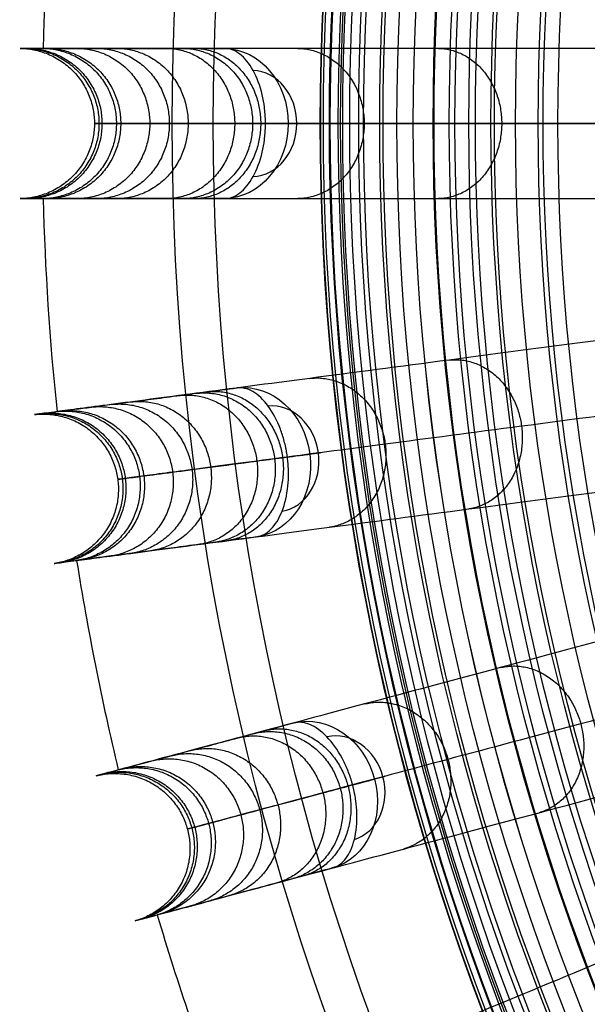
# Model space of a CAD drawing. Header units: millimetres. Extents: x 336 to 771, y -218 to 218.
# Tile 8 of 40: x 336 to 380, y -68 to 8. Entities that reach past the tile are written whole.
import ezdxf

# ---------------------------------------------------------------- set-up
doc = ezdxf.new("R2010")
doc.units = ezdxf.units.MM
doc.layers.add('Ø40', color=5, linetype='Continuous', true_color=0x0000ff)

msp = doc.modelspace()

# ---------------------------------------------------------------- linework, layer by layer
at = {"layer": 'Ø40'}
msp.add_line((367.78, 0, 350.419), (371.061, 0, 350.419), dxfattribs=at)
for centre, radius in [((553.502, 0, 327.826), 205.981), ((553.502, 0, 324.542), 202.782), ((553.502, 0, 216.297), 194.475), ((553.502, 0, 208.726), 194.44), ((553.502, 0, 222.169), 194.232), ((553.502, 0, 227.919), 193.761), ((553.502, 0, 197.88), 193.701), ((553.502, 0, 233.516), 193.074), ((553.502, 0, 191.609), 192.89), ((553.502, 0, 292.016), 192.73), ((553.502, 0, 238.925), 192.182), ((553.502, 0, 183.851), 191.483), ((553.502, 0, 244.11), 191.102), ((553.502, 0, 249.039), 189.849), ((553.502, 0, 175.928), 189.596), ((553.502, 0, 253.445), 188.517), ((553.502, 0, 167.941), 187.248), ((553.502, 0, 257.086), 187.243), ((553.502, 0, 261.088), 185.627), ((553.502, 0, 159.909), 184.45), ((553.502, 0, 264.548), 184.007), ((553.502, 0, 266.596), 182.926), ((553.502, 0, 151.84), 181.211), ((553.502, 0, 270.178), 180.942), ((553.502, 0, 308.953), 179.298), ((553.502, 0, 143.743), 177.541), ((553.502, 0, 271.737), 177.157)]:
    msp.add_circle(centre, radius, dxfattribs=at)
at = {"layer": 'Ø40', "extrusion": (0, 0, -1)}
for centre, radius in [((-553.502, 0, -350.419), 185.722), ((-553.502, 0, -350.419), 182.441), ((-553.502, 0, -348.865), 176.027)]:
    msp.add_circle(centre, radius, dxfattribs=at)
at = {"layer": 'Ø40'}
for start, end in [(174.04858, 178.45142), (181.54858, 185.95142), (189.04858, 193.45142), (196.54858, 200.95142)]:
    msp.add_arc((553.502, 0, 188.802), 216.092, start, end, dxfattribs=at)
at = {"layer": 'Ø40', "extrusion": (-0.516712, 3.00308e-30, -0.85616)}
msp.add_arc((0, -156.121, -421.656), 5.84, 180.70938, 270, dxfattribs=at)
at = {"layer": 'Ø40', "extrusion": (0.516712, 0, 0.85616)}
for start, end in [(270, 357.78402), (182.21598, 270)]:
    msp.add_arc((0, -156.121, 425.786), 4.13, start, end, dxfattribs=at)
at = {"layer": 'Ø40', "extrusion": (-0.516712, 3.10807e-15, -0.85616)}
msp.add_arc((0, -156.121, -421.656), 5.84, 270, 359.29062, dxfattribs=at)
at = {"layer": 'Ø40', "extrusion": (0, 1, 0)}
msp.add_arc((-351.539, 280.335), 5.84, 123.60538, 211.11398, dxfattribs=at)
at = {"layer": 'Ø40', "extrusion": (-0.512291, -0.067444, -0.85616)}
for start, end in [(180.70938, 270), (270, 359.29062)]:
    msp.add_arc((72.246, -152.067, -419.209), 5.84, start, end, dxfattribs=at)
at = {"layer": 'Ø40', "extrusion": (0.512291, 0.067444, 0.85616)}
for start, end in [(270, 357.78402), (182.21598, 270)]:
    msp.add_arc((-72.246, -152.067, 423.339), 4.13, start, end, dxfattribs=at)
at = {"layer": 'Ø40', "extrusion": (-0.130526, 0.991445, -7.04198e-16)}
msp.add_arc((-346.804, 280.335, -72.246), 5.84, 123.60538, 211.11398, dxfattribs=at)
at = {"layer": 'Ø40', "extrusion": (-0.499105, -0.133735, -0.85616)}
for start, end in [(180.70938, 270), (270, 359.29062)]:
    msp.add_arc((143.257, -139.974, -411.911), 5.84, start, end, dxfattribs=at)
at = {"layer": 'Ø40', "extrusion": (0.499105, 0.133735, 0.85616)}
for start, end in [(270, 357.78402), (182.21598, 270)]:
    msp.add_arc((-143.257, -139.974, 416.041), 4.13, start, end, dxfattribs=at)
at = {"layer": 'Ø40', "extrusion": (-0.258819, 0.965926, -1.06753e-15)}
msp.add_arc((-332.679, 280.335, -143.257), 5.84, 123.60538, 211.11398, dxfattribs=at)
at = {"layer": 'Ø40'}
for points, knots in [([(428.338, 5.84, 35.11), (422.495, 5.84, 40.935), (416.774, 5.84, 46.904), (411.222, 5.84, 53.006), (405.778, 5.84, 58.989), (400.475, 5.84, 65.124), (395.368, 5.84, 71.396), (390.382, 5.84, 77.519), (385.562, 5.84, 83.799), (380.968, 5.84, 90.221), (376.499, 5.84, 96.467), (372.226, 5.84, 102.873), (368.213, 5.84, 109.421), (364.32, 5.84, 115.776), (360.658, 5.84, 122.288), (357.296, 5.84, 128.939), (354.037, 5.84, 135.39), (351.051, 5.84, 141.988), (348.409, 5.84, 148.716), (345.842, 5.84, 155.253), (343.597, 5.84, 161.919), (341.742, 5.84, 168.693), (339.931, 5.84, 175.308), (338.493, 5.84, 182.016), (337.489, 5.84, 188.802), (337.488, 5.84, 188.805), (337.488, 5.84, 188.809), (337.487, 5.84, 188.813), (336.843, 5.84, 193.163), (336.377, 5.84, 197.545), (336.085, 5.84, 201.933), (335.796, 5.84, 206.252), (335.675, 5.84, 210.589), (335.719, 5.84, 214.917), (335.762, 5.84, 219.144), (335.963, 5.84, 223.379), (336.325, 5.84, 227.592), (336.674, 5.84, 231.67), (337.176, 5.84, 235.746), (337.835, 5.84, 239.786), (338.467, 5.84, 243.656), (339.247, 5.84, 247.518), (340.185, 5.84, 251.326), (341.073, 5.84, 254.932), (342.11, 5.84, 258.523), (343.306, 5.84, 262.039), (343.867, 5.84, 263.687), (344.465, 5.84, 265.324), (345.737, 5.84, 268.563), (346.415, 5.84, 270.17), (347.134, 5.84, 271.754), (347.812, 5.84, 273.248), (348.531, 5.84, 274.728), (349.292, 5.84, 276.183), (350.02, 5.84, 277.576), (350.789, 5.84, 278.952), (351.601, 5.84, 280.298)], [0, 0, 0, 0, 21.204799, 21.204799, 21.204799, 41.99698, 41.99698, 41.99698, 62.294163, 62.294163, 62.294163, 82.036498, 82.036498, 82.036498, 101.193153, 101.193153, 101.193153, 119.768949, 119.768949, 119.768949, 137.816316, 137.816316, 137.816316, 155.433498, 155.433498, 155.433498, 155.443084, 155.443084, 155.443084, 166.745582, 166.745582, 166.745582, 177.871129, 177.871129, 177.871129, 188.740149, 188.740149, 188.740149, 199.26457, 199.26457, 199.26457, 209.352232, 209.352232, 209.352232, 218.911491, 218.911491, 218.911491, 223.383634, 223.383634, 227.855231, 227.855231, 227.855231, 232.074047, 232.074047, 232.074047, 236.114875, 236.114875, 236.114875, 236.114875]), ([(354.771, 0, 285.2), (354.771, 0.085, 285.2), (354.77, 0.169, 285.198), (354.768, 0.254, 285.195), (354.766, 0.338, 285.192), (354.763, 0.422, 285.188), (354.755, 0.591, 285.176), (354.749, 0.675, 285.168), (354.73, 0.926, 285.141), (354.714, 1.093, 285.117), (354.651, 1.588, 285.027), (354.594, 1.911, 284.944), (354.521, 2.224, 284.838), (354.354, 2.935, 284.597), (354.111, 3.582, 284.241), (353.809, 4.127, 283.789), (353.509, 4.67, 283.337), (353.156, 5.101, 282.798), (352.776, 5.395, 282.199), (352.397, 5.689, 281.601), (351.997, 5.84, 280.955), (351.601, 5.84, 280.298)], [0, 0, 0, 0, 0.217298, 0.217298, 0.217298, 0.434342, 0.434342, 0.651386, 0.651386, 1.085525, 1.085525, 1.954213, 1.954213, 1.954213, 3.937468, 3.937468, 3.937468, 5.915593, 5.915593, 5.915593, 7.892081, 7.892081, 7.892081, 7.892081]), ([(432.395, 0, 39.176), (426.613, 0, 44.946), (415.426, 0, 56.624), (399.77, 0, 74.745), (385.564, 0, 93.259), (372.997, 0, 112.103), (362.254, 0, 131.212), (353.518, 0, 150.522), (346.968, 0, 169.977), (343.265, 0, 187.274), (341.675, 0, 202.235), (341.324, 0, 214.764), (341.905, 0, 226.986), (343.35, 0, 238.726), (345.59, 0, 249.803), (348.547, 0, 260.032), (351.597, 0, 267.843), (354.336, 0, 273.48), (355.791, 0, 276.079), (356.539, 0, 277.318)], [0, 0, 0, 0, 21.206687, 42.000163, 62.298384, 82.041442, 101.198015, 119.773444, 137.819283, 155.44352, 166.748088, 177.876049, 188.747485, 199.274348, 209.364632, 218.926927, 227.876161, 232.097972, 236.141838, 236.141838, 236.141838, 236.141838]), ([(351.601, -5.84, 280.298), (351.997, -5.84, 280.955), (352.397, -5.689, 281.601), (352.776, -5.395, 282.199), (353.156, -5.101, 282.798), (353.509, -4.67, 283.337), (353.809, -4.127, 283.789), (354.111, -3.582, 284.241), (354.354, -2.935, 284.597), (354.521, -2.224, 284.838), (354.594, -1.911, 284.944), (354.651, -1.588, 285.027), (354.714, -1.093, 285.117), (354.73, -0.926, 285.141), (354.749, -0.675, 285.168), (354.755, -0.591, 285.176), (354.763, -0.422, 285.188), (354.766, -0.338, 285.192), (354.768, -0.254, 285.195), (354.77, -0.169, 285.198), (354.771, -0.085, 285.2), (354.771, 0, 285.2)], [0, 0, 0, 0, 1.976488, 1.976488, 1.976488, 3.954613, 3.954613, 3.954613, 5.937868, 5.937868, 5.937868, 6.806556, 6.806556, 7.240695, 7.240695, 7.457739, 7.457739, 7.674783, 7.674783, 7.674783, 7.892081, 7.892081, 7.892081, 7.892081]), ([(465.709, 0, 31.151), (460.325, 0, 36.389), (454.94, 0, 41.627), (449.556, 0, 46.865), (444.382, 0, 51.898), (436.813, 0, 59.562), (427.128, 0, 70.051), (419.957, 0, 78.195), (412.999, 0, 86.527), (406.384, 0, 94.925), (400.317, 0, 103.103), (394.687, 0, 111.189), (389.419, 0, 119.298), (384.528, 0, 127.419), (380.028, 0, 135.542), (375.934, 0, 143.657), (372.258, 0, 151.755), (369.012, 0, 159.827), (366.206, 0, 167.863), (363.852, 0, 175.852), (361.965, 0, 183.751), (360.63, 0, 191.085), (359.559, 0, 199.38), (359.001, 0, 207.623), (358.964, 0, 215.733), (359.228, 0, 222.136), (359.698, 0, 227.88), (360.383, 0, 233.47), (361.271, 0, 238.871), (362.347, 0, 244.05), (363.575, 0, 248.894), (364.879, 0, 253.218), (366.282, 0, 257.24), (367.775, 0, 260.951), (369.248, 0, 264.11), (370.202, 0, 265.921), (370.576, 0, 266.596), (371.237, 0, 267.79), (371.898, 0, 268.984), (372.559, 0, 270.178)], [0, 0, 0, 0, 4.313366, 4.313366, 4.313366, 22.851732, 31.972034, 40.979148, 50.719582, 59.846581, 68.434098, 76.870513, 85.149552, 93.265692, 101.214954, 108.995538, 116.606696, 124.051288, 131.333437, 138.461553, 145.434894, 152.185978, 157.600122, 166.908824, 173.391725, 178.423296, 183.362956, 188.190883, 192.88392, 197.419262, 201.773315, 205.714157, 209.016736, 212.711812, 215.98358, 217.9663, 217.9663, 217.9663, 221.471263, 221.471263, 221.471263, 221.471263]), ([(351.601, -5.84, 280.298), (350.789, -5.84, 278.952), (350.02, -5.84, 277.576), (349.292, -5.84, 276.183), (348.531, -5.84, 274.728), (347.812, -5.84, 273.248), (347.134, -5.84, 271.754), (346.415, -5.84, 270.17), (345.737, -5.84, 268.563), (344.465, -5.84, 265.324), (343.867, -5.84, 263.687), (343.306, -5.84, 262.039), (342.11, -5.84, 258.523), (341.073, -5.84, 254.932), (340.185, -5.84, 251.326), (339.247, -5.84, 247.518), (338.467, -5.84, 243.656), (337.835, -5.84, 239.786), (337.176, -5.84, 235.746), (336.674, -5.84, 231.67), (336.325, -5.84, 227.592), (335.963, -5.84, 223.379), (335.762, -5.84, 219.144), (335.719, -5.84, 214.917), (335.675, -5.84, 210.589), (335.796, -5.84, 206.252), (336.085, -5.84, 201.933), (336.377, -5.84, 197.545), (336.843, -5.84, 193.163), (337.487, -5.84, 188.813), (337.488, -5.84, 188.809), (337.488, -5.84, 188.805), (337.489, -5.84, 188.802), (338.493, -5.84, 182.016), (339.931, -5.84, 175.308), (341.742, -5.84, 168.693), (343.597, -5.84, 161.919), (345.842, -5.84, 155.253), (348.409, -5.84, 148.716), (351.051, -5.84, 141.988), (354.037, -5.84, 135.39), (357.296, -5.84, 128.939), (360.658, -5.84, 122.288), (364.32, -5.84, 115.776), (368.213, -5.84, 109.421), (372.226, -5.84, 102.873), (376.499, -5.84, 96.467), (380.968, -5.84, 90.221), (385.562, -5.84, 83.799), (390.382, -5.84, 77.519), (395.368, -5.84, 71.396), (400.475, -5.84, 65.124), (405.778, -5.84, 58.989), (411.222, -5.84, 53.006), (416.774, -5.84, 46.904), (422.495, -5.84, 40.935), (428.338, -5.84, 35.11)], [0, 0, 0, 0, 4.040828, 4.040828, 4.040828, 8.259644, 8.259644, 8.259644, 12.731241, 12.731241, 17.203384, 17.203384, 17.203384, 26.762643, 26.762643, 26.762643, 36.850305, 36.850305, 36.850305, 47.374726, 47.374726, 47.374726, 58.243746, 58.243746, 58.243746, 69.369292, 69.369292, 69.369292, 80.671791, 80.671791, 80.671791, 80.681377, 80.681377, 80.681377, 98.298559, 98.298559, 98.298559, 116.345926, 116.345926, 116.345926, 134.921722, 134.921722, 134.921722, 154.078377, 154.078377, 154.078377, 173.820712, 173.820712, 173.820712, 194.117895, 194.117895, 194.117895, 214.910076, 214.910076, 214.910076, 236.114875, 236.114875, 236.114875, 236.114875]), ([(428.646, -10.548, 35.11), (422.854, -11.31, 40.935), (417.181, -12.057, 46.904), (411.677, -12.782, 53.006), (406.28, -13.492, 58.989), (401.022, -14.184, 65.124), (395.958, -14.851, 71.396), (391.016, -15.502, 77.519), (386.237, -16.131, 83.799), (381.682, -16.73, 90.221), (377.251, -17.314, 96.467), (373.014, -17.871, 102.873), (369.036, -18.395, 109.421), (365.176, -18.903, 115.776), (361.546, -19.381, 122.288), (358.213, -19.82, 128.939), (354.981, -20.246, 135.39), (352.021, -20.635, 141.988), (349.401, -20.98, 148.716), (346.856, -21.315, 155.253), (344.631, -21.608, 161.919), (342.791, -21.85, 168.693), (340.995, -22.087, 175.308), (339.571, -22.274, 182.016), (338.575, -22.406, 188.802), (338.574, -22.406, 188.805), (338.573, -22.406, 188.809), (338.573, -22.406, 188.813), (337.935, -22.49, 193.163), (337.473, -22.551, 197.545), (337.182, -22.589, 201.933), (336.897, -22.626, 206.252), (336.776, -22.642, 210.589), (336.82, -22.636, 214.917), (336.863, -22.631, 219.144), (337.062, -22.605, 223.379), (337.42, -22.557, 227.592), (337.767, -22.512, 231.67), (338.265, -22.446, 235.746), (338.918, -22.36, 239.786), (339.544, -22.278, 243.656), (340.318, -22.176, 247.518), (341.247, -22.054, 251.326), (342.128, -21.938, 254.932), (343.156, -21.802, 258.523), (344.342, -21.646, 262.039), (344.898, -21.573, 263.687), (345.491, -21.495, 265.324), (346.753, -21.329, 268.563), (347.424, -21.24, 270.17), (348.137, -21.147, 271.754), (348.81, -21.058, 273.248), (349.523, -20.964, 274.728), (350.276, -20.865, 276.183), (350.998, -20.77, 277.576), (351.761, -20.669, 278.952), (352.566, -20.563, 280.298)], [0, 0, 0, 0, 21.204799, 21.204799, 21.204799, 41.99698, 41.99698, 41.99698, 62.294163, 62.294163, 62.294163, 82.036498, 82.036498, 82.036498, 101.193153, 101.193153, 101.193153, 119.768949, 119.768949, 119.768949, 137.816316, 137.816316, 137.816316, 155.433498, 155.433498, 155.433498, 155.443084, 155.443084, 155.443084, 166.745582, 166.745582, 166.745582, 177.871129, 177.871129, 177.871129, 188.740149, 188.740149, 188.740149, 199.26457, 199.26457, 199.26457, 209.352232, 209.352232, 209.352232, 218.911491, 218.911491, 218.911491, 223.383634, 223.383634, 227.855231, 227.855231, 227.855231, 232.074047, 232.074047, 232.074047, 236.114875, 236.114875, 236.114875, 236.114875]), ([(433.431, -15.808, 39.176), (427.698, -16.562, 44.946), (416.607, -18.022, 56.624), (401.085, -20.066, 74.745), (387.001, -21.92, 93.259), (374.541, -23.561, 112.103), (363.89, -24.963, 131.212), (355.229, -26.103, 150.522), (348.735, -26.958, 169.977), (345.064, -27.441, 187.274), (343.487, -27.649, 202.235), (343.139, -27.695, 214.764), (343.715, -27.619, 226.986), (345.148, -27.43, 238.726), (347.368, -27.138, 249.803), (350.3, -26.752, 260.032), (353.324, -26.354, 267.843), (356.04, -25.996, 273.48), (357.483, -25.806, 276.079), (358.224, -25.709, 277.318)], [0, 0, 0, 0, 21.206687, 42.000163, 62.298384, 82.041442, 101.198015, 119.773444, 137.819283, 155.44352, 166.748088, 177.876049, 188.747485, 199.274348, 209.364632, 218.926927, 227.876161, 232.097972, 236.141838, 236.141838, 236.141838, 236.141838]), ([(356.472, -25.94, 285.2), (356.46, -25.856, 285.2), (356.448, -25.772, 285.198), (356.435, -25.688, 285.195), (356.422, -25.605, 285.192), (356.408, -25.522, 285.188), (356.378, -25.356, 285.176), (356.362, -25.273, 285.168), (356.31, -25.027, 285.141), (356.272, -24.864, 285.117), (356.145, -24.381, 285.027), (356.046, -24.068, 284.944), (355.933, -23.768, 284.838), (355.675, -23.084, 284.597), (355.349, -22.474, 284.241), (354.979, -21.974, 283.789), (354.61, -21.474, 283.337), (354.205, -21.093, 282.798), (353.789, -20.851, 282.199), (353.375, -20.609, 281.601), (352.958, -20.512, 280.955), (352.566, -20.563, 280.298)], [0, 0, 0, 0, 0.217298, 0.217298, 0.217298, 0.434342, 0.434342, 0.651386, 0.651386, 1.085525, 1.085525, 1.954213, 1.954213, 1.954213, 3.937468, 3.937468, 3.937468, 5.915593, 5.915593, 5.915593, 7.892081, 7.892081, 7.892081, 7.892081]), ([(354.09, -32.143, 280.298), (353.286, -32.249, 278.952), (352.523, -32.35, 277.576), (351.801, -32.445, 276.183), (351.047, -32.544, 274.728), (350.334, -32.638, 273.248), (349.662, -32.726, 271.754), (348.948, -32.82, 270.17), (348.277, -32.909, 268.563), (347.015, -33.075, 265.324), (346.423, -33.153, 263.687), (345.867, -33.226, 262.039), (344.68, -33.382, 258.523), (343.652, -33.517, 254.932), (342.772, -33.633, 251.326), (341.842, -33.756, 247.518), (341.069, -33.858, 243.656), (340.443, -33.94, 239.786), (339.789, -34.026, 235.746), (339.292, -34.091, 231.67), (338.945, -34.137, 227.592), (338.587, -34.184, 223.379), (338.387, -34.211, 219.144), (338.344, -34.216, 214.917), (338.301, -34.222, 210.589), (338.421, -34.206, 206.252), (338.707, -34.168, 201.933), (338.997, -34.13, 197.545), (339.459, -34.069, 193.163), (340.097, -33.985, 188.813), (340.098, -33.985, 188.809), (340.099, -33.985, 188.805), (340.099, -33.985, 188.802), (341.095, -33.854, 182.016), (342.52, -33.666, 175.308), (344.316, -33.43, 168.693), (346.155, -33.188, 161.919), (348.381, -32.895, 155.253), (350.926, -32.56, 148.716), (353.545, -32.215, 141.988), (356.505, -31.825, 135.39), (359.737, -31.4, 128.939), (363.07, -30.961, 122.288), (366.701, -30.483, 115.776), (370.561, -29.975, 109.421), (374.539, -29.451, 102.873), (378.776, -28.893, 96.467), (383.206, -28.31, 90.221), (387.761, -27.71, 83.799), (392.54, -27.081, 77.519), (397.483, -26.43, 71.396), (402.547, -25.764, 65.124), (407.804, -25.072, 58.989), (413.201, -24.361, 53.006), (418.706, -23.636, 46.904), (424.378, -22.889, 40.935), (430.171, -22.127, 35.11)], [0, 0, 0, 0, 4.040828, 4.040828, 4.040828, 8.259644, 8.259644, 8.259644, 12.731241, 12.731241, 17.203384, 17.203384, 17.203384, 26.762643, 26.762643, 26.762643, 36.850305, 36.850305, 36.850305, 47.374726, 47.374726, 47.374726, 58.243746, 58.243746, 58.243746, 69.369292, 69.369292, 69.369292, 80.671791, 80.671791, 80.671791, 80.681377, 80.681377, 80.681377, 98.298559, 98.298559, 98.298559, 116.345926, 116.345926, 116.345926, 134.921722, 134.921722, 134.921722, 154.078377, 154.078377, 154.078377, 173.820712, 173.820712, 173.820712, 194.117895, 194.117895, 194.117895, 214.910076, 214.910076, 214.910076, 236.114875, 236.114875, 236.114875, 236.114875]), ([(354.09, -32.143, 280.298), (354.483, -32.092, 280.955), (354.86, -31.89, 281.601), (355.198, -31.549, 282.199), (355.536, -31.208, 282.798), (355.829, -30.734, 283.337), (356.056, -30.156, 283.789), (356.284, -29.577, 284.241), (356.441, -28.904, 284.597), (356.513, -28.177, 284.838), (356.545, -27.857, 284.944), (356.56, -27.529, 285.027), (356.557, -27.03, 285.117), (356.552, -26.863, 285.141), (356.538, -26.611, 285.168), (356.532, -26.527, 285.176), (356.518, -26.359, 285.188), (356.51, -26.275, 285.192), (356.501, -26.191, 285.195), (356.493, -26.107, 285.198), (356.483, -26.023, 285.2), (356.472, -25.94, 285.2)], [0, 0, 0, 0, 1.976488, 1.976488, 1.976488, 3.954613, 3.954613, 3.954613, 5.937868, 5.937868, 5.937868, 6.806556, 6.806556, 7.240695, 7.240695, 7.457739, 7.457739, 7.674783, 7.674783, 7.674783, 7.892081, 7.892081, 7.892081, 7.892081]), ([(431.091, -26.754, 35.11), (425.448, -28.266, 40.935), (419.921, -29.747, 46.904), (414.558, -31.184, 53.006), (409.3, -32.593, 58.989), (404.178, -33.965, 65.124), (399.245, -35.287, 71.396), (394.429, -36.578, 77.519), (389.773, -37.825, 83.799), (385.335, -39.014, 90.221), (381.019, -40.171, 96.467), (376.891, -41.277, 102.873), (373.016, -42.315, 109.421), (369.255, -43.323, 115.776), (365.718, -44.271, 122.288), (362.471, -45.141, 128.939), (359.322, -45.984, 135.39), (356.438, -46.757, 141.988), (353.886, -47.441, 148.716), (351.406, -48.105, 155.253), (349.238, -48.686, 161.919), (347.446, -49.167, 168.693), (345.696, -49.635, 175.308), (344.308, -50.007, 182.016), (343.338, -50.267, 188.802), (343.337, -50.268, 188.805), (343.337, -50.268, 188.809), (343.336, -50.268, 188.813), (342.714, -50.434, 193.163), (342.264, -50.555, 197.545), (341.981, -50.631, 201.933), (341.703, -50.705, 206.252), (341.586, -50.737, 210.589), (341.628, -50.725, 214.917), (341.67, -50.714, 219.144), (341.864, -50.662, 223.379), (342.213, -50.569, 227.592), (342.551, -50.478, 231.67), (343.036, -50.348, 235.746), (343.672, -50.178, 239.786), (344.282, -50.014, 243.656), (345.036, -49.812, 247.518), (345.942, -49.57, 251.326), (346.799, -49.34, 254.932), (347.801, -49.071, 258.523), (348.957, -48.762, 262.039), (349.499, -48.617, 263.687), (350.076, -48.462, 265.324), (351.305, -48.132, 268.563), (351.959, -47.957, 270.17), (352.654, -47.771, 271.754), (353.31, -47.595, 273.248), (354.004, -47.409, 274.728), (354.738, -47.213, 276.183), (355.442, -47.024, 277.576), (356.185, -46.825, 278.952), (356.969, -46.615, 280.298)], [0, 0, 0, 0, 21.204799, 21.204799, 21.204799, 41.99698, 41.99698, 41.99698, 62.294163, 62.294163, 62.294163, 82.036498, 82.036498, 82.036498, 101.193153, 101.193153, 101.193153, 119.768949, 119.768949, 119.768949, 137.816316, 137.816316, 137.816316, 155.433498, 155.433498, 155.433498, 155.443084, 155.443084, 155.443084, 166.745582, 166.745582, 166.745582, 177.871129, 177.871129, 177.871129, 188.740149, 188.740149, 188.740149, 199.26457, 199.26457, 199.26457, 209.352232, 209.352232, 209.352232, 218.911491, 218.911491, 218.911491, 223.383634, 223.383634, 227.855231, 227.855231, 227.855231, 232.074047, 232.074047, 232.074047, 236.114875, 236.114875, 236.114875, 236.114875]), ([(436.521, -31.345, 39.176), (430.936, -32.841, 44.946), (420.131, -35.737, 56.624), (405.008, -39.789, 74.745), (391.286, -43.466, 93.259), (379.148, -46.718, 112.103), (368.77, -49.499, 131.212), (360.332, -51.76, 150.522), (354.006, -53.455, 169.977), (350.429, -54.413, 187.274), (348.893, -54.825, 202.235), (348.553, -54.916, 214.764), (349.115, -54.765, 226.986), (350.511, -54.391, 238.726), (352.674, -53.812, 249.803), (355.531, -53.046, 260.032), (358.476, -52.257, 267.843), (361.123, -51.548, 273.48), (362.528, -51.171, 276.079), (363.25, -50.978, 277.318)], [0, 0, 0, 0, 21.206687, 42.000163, 62.298384, 82.041442, 101.198015, 119.773444, 137.819283, 155.44352, 166.748088, 177.876049, 188.747485, 199.274348, 209.364632, 218.926927, 227.876161, 232.097972, 236.141838, 236.141838, 236.141838, 236.141838]), ([(359.992, -57.897, 280.298), (359.208, -58.107, 278.952), (358.465, -58.306, 277.576), (357.761, -58.494, 276.183), (357.027, -58.691, 274.728), (356.333, -58.877, 273.248), (355.677, -59.053, 271.754), (354.982, -59.239, 270.17), (354.328, -59.414, 268.563), (353.099, -59.744, 265.324), (352.521, -59.898, 263.687), (351.98, -60.043, 262.039), (350.824, -60.353, 258.523), (349.822, -60.622, 254.932), (348.965, -60.851, 251.326), (348.059, -61.094, 247.518), (347.305, -61.296, 243.656), (346.695, -61.459, 239.786), (346.059, -61.63, 235.746), (345.574, -61.76, 231.67), (345.236, -61.85, 227.592), (344.887, -61.944, 223.379), (344.693, -61.996, 219.144), (344.651, -62.007, 214.917), (344.609, -62.019, 210.589), (344.726, -61.987, 206.252), (345.004, -61.912, 201.933), (345.287, -61.837, 197.545), (345.737, -61.716, 193.163), (346.359, -61.549, 188.813), (346.36, -61.549, 188.809), (346.36, -61.549, 188.805), (346.361, -61.549, 188.802), (347.331, -61.289, 182.016), (348.719, -60.917, 175.308), (350.469, -60.448, 168.693), (352.261, -59.968, 161.919), (354.429, -59.387, 155.253), (356.909, -58.723, 148.716), (359.461, -58.039, 141.988), (362.345, -57.266, 135.39), (365.493, -56.422, 128.939), (368.74, -55.552, 122.288), (372.278, -54.605, 115.776), (376.038, -53.597, 109.421), (379.914, -52.558, 102.873), (384.042, -51.452, 96.467), (388.358, -50.296, 90.221), (392.796, -49.107, 83.799), (397.452, -47.859, 77.519), (402.267, -46.569, 71.396), (407.201, -45.247, 65.124), (412.323, -43.874, 58.989), (417.581, -42.465, 53.006), (422.944, -41.028, 46.904), (428.471, -39.548, 40.935), (434.114, -38.035, 35.11)], [0, 0, 0, 0, 4.040828, 4.040828, 4.040828, 8.259644, 8.259644, 8.259644, 12.731241, 12.731241, 17.203384, 17.203384, 17.203384, 26.762643, 26.762643, 26.762643, 36.850305, 36.850305, 36.850305, 47.374726, 47.374726, 47.374726, 58.243746, 58.243746, 58.243746, 69.369292, 69.369292, 69.369292, 80.671791, 80.671791, 80.671791, 80.681377, 80.681377, 80.681377, 98.298559, 98.298559, 98.298559, 116.345926, 116.345926, 116.345926, 134.921722, 134.921722, 134.921722, 154.078377, 154.078377, 154.078377, 173.820712, 173.820712, 173.820712, 194.117895, 194.117895, 194.117895, 214.910076, 214.910076, 214.910076, 236.114875, 236.114875, 236.114875, 236.114875]), ([(435.631, -42.503, 35.11), (430.233, -44.739, 40.935), (424.947, -46.928, 46.904), (419.817, -49.053, 53.006), (414.788, -51.136, 58.989), (409.889, -53.166, 65.124), (405.17, -55.12, 71.396), (400.564, -57.028, 77.519), (396.111, -58.872, 83.799), (391.866, -60.631, 90.221), (387.738, -62.341, 96.467), (383.79, -63.976, 102.873), (380.083, -65.511, 109.421), (376.486, -67.001, 115.776), (373.103, -68.403, 122.288), (369.997, -69.689, 128.939), (366.985, -70.937, 135.39), (364.227, -72.079, 141.988), (361.786, -73.09, 148.716), (359.414, -74.073, 155.253), (357.34, -74.932, 161.919), (355.626, -75.642, 168.693), (353.953, -76.335, 175.308), (352.625, -76.885, 182.016), (351.697, -77.269, 188.802), (351.697, -77.269, 188.805), (351.696, -77.27, 188.809), (351.695, -77.27, 188.813), (351.101, -77.516, 193.163), (350.67, -77.695, 197.545), (350.4, -77.807, 201.933), (350.133, -77.917, 206.252), (350.021, -77.963, 210.589), (350.062, -77.947, 214.917), (350.102, -77.93, 219.144), (350.288, -77.853, 223.379), (350.621, -77.715, 227.592), (350.945, -77.581, 231.67), (351.408, -77.389, 235.746), (352.017, -77.137, 239.786), (352.6, -76.895, 243.656), (353.321, -76.596, 247.518), (354.188, -76.238, 251.326), (355.008, -75.898, 254.932), (355.966, -75.501, 258.523), (357.072, -75.043, 262.039), (357.59, -74.828, 263.687), (358.142, -74.6, 265.324), (359.318, -74.113, 268.563), (359.943, -73.853, 270.17), (360.608, -73.578, 271.754), (361.235, -73.319, 273.248), (361.899, -73.043, 274.728), (362.601, -72.752, 276.183), (363.274, -72.474, 277.576), (363.985, -72.179, 278.952), (364.735, -71.869, 280.298)], [0, 0, 0, 0, 21.204799, 21.204799, 21.204799, 41.99698, 41.99698, 41.99698, 62.294163, 62.294163, 62.294163, 82.036498, 82.036498, 82.036498, 101.193153, 101.193153, 101.193153, 119.768949, 119.768949, 119.768949, 137.816316, 137.816316, 137.816316, 155.433498, 155.433498, 155.433498, 155.443084, 155.443084, 155.443084, 166.745582, 166.745582, 166.745582, 177.871129, 177.871129, 177.871129, 188.740149, 188.740149, 188.740149, 199.26457, 199.26457, 199.26457, 209.352232, 209.352232, 209.352232, 218.911491, 218.911491, 218.911491, 223.383634, 223.383634, 227.855231, 227.855231, 227.855231, 232.074047, 232.074047, 232.074047, 236.114875, 236.114875, 236.114875, 236.114875]), ([(361.543, -51.435, 285.2), (361.521, -51.353, 285.2), (361.498, -51.272, 285.198), (361.474, -51.191, 285.195), (361.45, -51.11, 285.192), (361.425, -51.029, 285.188), (361.374, -50.869, 285.176), (361.347, -50.789, 285.168), (361.264, -50.551, 285.141), (361.205, -50.395, 285.117), (361.016, -49.933, 285.027), (360.877, -49.635, 284.944), (360.725, -49.352, 284.838), (360.38, -48.708, 284.597), (359.978, -48.146, 284.241), (359.546, -47.698, 283.789), (359.115, -47.251, 283.337), (358.663, -46.926, 282.798), (358.22, -46.74, 282.199), (357.777, -46.555, 281.601), (357.351, -46.512, 280.955), (356.969, -46.615, 280.298)], [0, 0, 0, 0, 0.217298, 0.217298, 0.217298, 0.434342, 0.434342, 0.651386, 0.651386, 1.085525, 1.085525, 1.954213, 1.954213, 1.954213, 3.937468, 3.937468, 3.937468, 5.915593, 5.915593, 5.915593, 7.892081, 7.892081, 7.892081, 7.892081]), ([(441.613, -46.346, 39.176), (436.271, -48.558, 44.946), (425.936, -52.839, 56.624), (411.472, -58.831, 74.745), (398.347, -64.267, 93.259), (386.737, -69.076, 112.103), (376.812, -73.187, 131.212), (368.741, -76.53, 150.522), (362.69, -79.037, 169.977), (359.268, -80.454, 187.274), (357.799, -81.063, 202.235), (357.475, -81.197, 214.764), (358.011, -80.975, 226.986), (359.347, -80.422, 238.726), (361.416, -79.564, 249.803), (364.148, -78.433, 260.032), (366.966, -77.266, 267.843), (369.497, -76.217, 273.48), (370.841, -75.66, 276.079), (371.532, -75.374, 277.318)], [0, 0, 0, 0, 21.206687, 42.000163, 62.298384, 82.041442, 101.198015, 119.773444, 137.819283, 155.44352, 166.748088, 177.876049, 188.747485, 199.274348, 209.364632, 218.926927, 227.876161, 232.097972, 236.141838, 236.141838, 236.141838, 236.141838]), ([(359.992, -57.897, 280.298), (360.374, -57.794, 280.955), (360.721, -57.545, 281.601), (361.012, -57.163, 282.199), (361.303, -56.78, 282.798), (361.532, -56.273, 283.337), (361.682, -55.67, 283.789), (361.832, -55.066, 284.241), (361.9, -54.378, 284.597), (361.876, -53.648, 284.838), (361.866, -53.327, 284.944), (361.838, -53, 285.027), (361.77, -52.505, 285.117), (361.743, -52.34, 285.141), (361.696, -52.093, 285.168), (361.68, -52.01, 285.176), (361.644, -51.845, 285.188), (361.625, -51.763, 285.192), (361.606, -51.681, 285.195), (361.586, -51.599, 285.198), (361.565, -51.517, 285.2), (361.543, -51.435, 285.2)], [0, 0, 0, 0, 1.976488, 1.976488, 1.976488, 3.954613, 3.954613, 3.954613, 5.937868, 5.937868, 5.937868, 6.806556, 6.806556, 7.240695, 7.240695, 7.457739, 7.457739, 7.674783, 7.674783, 7.674783, 7.892081, 7.892081, 7.892081, 7.892081]), ([(369.204, -82.659, 280.298), (368.454, -82.97, 278.952), (367.744, -83.264, 277.576), (367.071, -83.543, 276.183), (366.369, -83.834, 274.728), (365.704, -84.109, 273.248), (365.078, -84.369, 271.754), (364.413, -84.644, 270.17), (363.787, -84.903, 268.563), (362.611, -85.39, 265.324), (362.059, -85.619, 263.687), (361.541, -85.834, 262.039), (360.436, -86.292, 258.523), (359.478, -86.688, 254.932), (358.657, -87.028, 251.326), (357.791, -87.387, 247.518), (357.07, -87.686, 243.656), (356.487, -87.927, 239.786), (355.878, -88.179, 235.746), (355.414, -88.371, 231.67), (355.091, -88.505, 227.592), (354.757, -88.644, 223.379), (354.571, -88.721, 219.144), (354.532, -88.737, 214.917), (354.491, -88.754, 210.589), (354.603, -88.707, 206.252), (354.869, -88.597, 201.933), (355.14, -88.485, 197.545), (355.57, -88.307, 193.163), (356.165, -88.06, 188.813), (356.166, -88.06, 188.809), (356.166, -88.06, 188.805), (356.167, -88.06, 188.802), (357.095, -87.675, 182.016), (358.422, -87.125, 175.308), (360.096, -86.432, 168.693), (361.81, -85.722, 161.919), (363.884, -84.863, 155.253), (366.255, -83.881, 148.716), (368.696, -82.87, 141.988), (371.455, -81.727, 135.39), (374.467, -80.48, 128.939), (377.572, -79.193, 122.288), (380.956, -77.792, 115.776), (384.552, -76.302, 109.421), (388.259, -74.766, 102.873), (392.208, -73.131, 96.467), (396.336, -71.421, 90.221), (400.58, -69.663, 83.799), (405.034, -67.818, 77.519), (409.64, -65.91, 71.396), (414.358, -63.956, 65.124), (419.258, -61.927, 58.989), (424.287, -59.843, 53.006), (429.416, -57.719, 46.904), (434.702, -55.529, 40.935), (440.1, -53.293, 35.11)], [0, 0, 0, 0, 4.040828, 4.040828, 4.040828, 8.259644, 8.259644, 8.259644, 12.731241, 12.731241, 17.203384, 17.203384, 17.203384, 26.762643, 26.762643, 26.762643, 36.850305, 36.850305, 36.850305, 47.374726, 47.374726, 47.374726, 58.243746, 58.243746, 58.243746, 69.369292, 69.369292, 69.369292, 80.671791, 80.671791, 80.671791, 80.681377, 80.681377, 80.681377, 98.298559, 98.298559, 98.298559, 116.345926, 116.345926, 116.345926, 134.921722, 134.921722, 134.921722, 154.078377, 154.078377, 154.078377, 173.820712, 173.820712, 173.820712, 194.117895, 194.117895, 194.117895, 214.910076, 214.910076, 214.910076, 236.114875, 236.114875, 236.114875, 236.114875]), ([(442.187, -57.525, 35.11), (437.127, -60.446, 40.935), (432.172, -63.307, 46.904), (427.364, -66.083, 53.006), (422.649, -68.804, 58.989), (418.057, -71.456, 65.124), (413.634, -74.01, 71.396), (409.316, -76.502, 77.519), (405.142, -78.912, 83.799), (401.163, -81.21, 90.221), (397.293, -83.444, 96.467), (393.592, -85.58, 102.873), (390.117, -87.587, 109.421), (386.746, -89.533, 115.776), (383.574, -91.364, 122.288), (380.663, -93.045, 128.939), (377.84, -94.675, 135.39), (375.254, -96.168, 141.988), (372.966, -97.489, 148.716), (370.743, -98.772, 155.253), (368.799, -99.895, 161.919), (367.192, -100.822, 168.693), (365.624, -101.728, 175.308), (364.379, -102.447, 182.016), (363.509, -102.949, 188.802), (363.509, -102.949, 188.805), (363.508, -102.95, 188.809), (363.508, -102.95, 188.813), (362.95, -103.272, 193.163), (362.547, -103.505, 197.545), (362.293, -103.651, 201.933), (362.043, -103.795, 206.252), (361.938, -103.856, 210.589), (361.977, -103.834, 214.917), (362.014, -103.812, 219.144), (362.188, -103.712, 223.379), (362.501, -103.531, 227.592), (362.804, -103.356, 231.67), (363.238, -103.105, 235.746), (363.809, -102.776, 239.786), (364.356, -102.46, 243.656), (365.032, -102.07, 247.518), (365.844, -101.601, 251.326), (366.613, -101.157, 254.932), (367.511, -100.639, 258.523), (368.547, -100.04, 262.039), (369.033, -99.76, 263.687), (369.55, -99.461, 265.324), (370.653, -98.825, 268.563), (371.239, -98.486, 270.17), (371.862, -98.126, 271.754), (372.45, -97.787, 273.248), (373.072, -97.428, 274.728), (373.731, -97.048, 276.183), (374.361, -96.684, 277.576), (375.027, -96.299, 278.952), (375.73, -95.893, 280.298)], [0, 0, 0, 0, 21.204799, 21.204799, 21.204799, 41.99698, 41.99698, 41.99698, 62.294163, 62.294163, 62.294163, 82.036498, 82.036498, 82.036498, 101.193153, 101.193153, 101.193153, 119.768949, 119.768949, 119.768949, 137.816316, 137.816316, 137.816316, 155.433498, 155.433498, 155.433498, 155.443084, 155.443084, 155.443084, 166.745582, 166.745582, 166.745582, 177.871129, 177.871129, 177.871129, 188.740149, 188.740149, 188.740149, 199.26457, 199.26457, 199.26457, 209.352232, 209.352232, 209.352232, 218.911491, 218.911491, 218.911491, 223.383634, 223.383634, 227.855231, 227.855231, 227.855231, 232.074047, 232.074047, 232.074047, 236.114875, 236.114875, 236.114875, 236.114875]), ([(448.62, -60.553, 39.176), (443.612, -63.445, 44.946), (433.925, -69.038, 56.624), (420.366, -76.866, 74.745), (408.063, -83.969, 93.259), (397.18, -90.252, 112.103), (387.876, -95.624, 131.212), (380.311, -99.992, 150.522), (374.639, -103.267, 169.977), (371.431, -105.118, 187.274), (370.054, -105.913, 202.235), (369.75, -106.089, 214.764), (370.253, -105.799, 226.986), (371.505, -105.076, 238.726), (373.445, -103.956, 249.803), (376.006, -102.477, 260.032), (378.647, -100.953, 267.843), (381.02, -99.583, 273.48), (382.28, -98.855, 276.079), (382.927, -98.481, 277.318)], [0, 0, 0, 0, 21.206687, 42.000163, 62.298384, 82.041442, 101.198015, 119.773444, 137.819283, 155.44352, 166.748088, 177.876049, 188.747485, 199.274348, 209.364632, 218.926927, 227.876161, 232.097972, 236.141838, 236.141838, 236.141838, 236.141838]), ([(381.57, -106.008, 280.298), (380.867, -106.414, 278.952), (380.201, -106.798, 277.576), (379.57, -107.162, 276.183), (378.912, -107.543, 274.728), (378.29, -107.902, 273.248), (377.702, -108.241, 271.754), (377.079, -108.601, 270.17), (376.492, -108.94, 268.563), (375.39, -109.576, 265.324), (374.873, -109.875, 263.687), (374.387, -110.155, 262.039), (373.351, -110.753, 258.523), (372.453, -111.272, 254.932), (371.684, -111.716, 251.326), (370.872, -112.185, 247.518), (370.196, -112.575, 243.656), (369.649, -112.891, 239.786), (369.078, -113.22, 235.746), (368.644, -113.471, 231.67), (368.341, -113.646, 227.592), (368.028, -113.827, 223.379), (367.854, -113.927, 219.144), (367.816, -113.949, 214.917), (367.778, -113.971, 210.589), (367.883, -113.91, 206.252), (368.133, -113.766, 201.933), (368.386, -113.62, 197.545), (368.79, -113.387, 193.163), (369.348, -113.065, 188.813), (369.348, -113.064, 188.809), (369.348, -113.064, 188.805), (369.349, -113.064, 188.802), (370.219, -112.562, 182.016), (371.464, -111.843, 175.308), (373.032, -110.937, 168.693), (374.639, -110.01, 161.919), (376.583, -108.887, 155.253), (378.806, -107.604, 148.716), (381.094, -106.283, 141.988), (383.68, -104.79, 135.39), (386.503, -103.16, 128.939), (389.414, -101.479, 122.288), (392.586, -99.648, 115.776), (395.957, -97.702, 109.421), (399.432, -95.695, 102.873), (403.133, -93.559, 96.467), (407.003, -91.324, 90.221), (410.982, -89.027, 83.799), (415.156, -86.617, 77.519), (419.474, -84.124, 71.396), (423.897, -81.571, 65.124), (428.489, -78.919, 58.989), (433.203, -76.197, 53.006), (438.012, -73.421, 46.904), (442.967, -70.56, 40.935), (448.026, -67.639, 35.11)], [0, 0, 0, 0, 4.040828, 4.040828, 4.040828, 8.259644, 8.259644, 8.259644, 12.731241, 12.731241, 17.203384, 17.203384, 17.203384, 26.762643, 26.762643, 26.762643, 36.850305, 36.850305, 36.850305, 47.374726, 47.374726, 47.374726, 58.243746, 58.243746, 58.243746, 69.369292, 69.369292, 69.369292, 80.671791, 80.671791, 80.671791, 80.681377, 80.681377, 80.681377, 98.298559, 98.298559, 98.298559, 116.345926, 116.345926, 116.345926, 134.921722, 134.921722, 134.921722, 154.078377, 154.078377, 154.078377, 173.820712, 173.820712, 173.820712, 194.117895, 194.117895, 194.117895, 214.910076, 214.910076, 214.910076, 236.114875, 236.114875, 236.114875, 236.114875])]:
    msp.add_open_spline(points, degree=3, knots=knots, dxfattribs=at)
for points, weights, degree, knots in [([(335.719, 5.84, 214.917), (341.481, 5.763, 214.858), (341.481, 0, 214.858), (341.481, -5.763, 214.858), (335.719, -5.84, 214.917)], [0.994515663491, 0.709875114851, 1, 0.709875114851, 0.994515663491], 2, [7.928215, 7.928215, 7.928215, 15.707963, 15.707963, 23.487712, 23.487712, 23.487712]), ([(336.085, 5.84, 201.933), (341.834, 5.763, 202.317), (341.834, 0, 202.317), (341.834, -5.763, 202.317), (336.085, -5.84, 201.933)], [0.994518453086, 0.709873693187, 1, 0.709873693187, 0.994518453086], 2, [7.928177, 7.928177, 7.928177, 15.707963, 15.707963, 23.48775, 23.48775, 23.48775]), ([(336.325, 5.84, 227.592), (342.066, 5.763, 227.099), (342.066, 0, 227.099), (342.066, -5.763, 227.099), (336.325, -5.84, 227.592)], [0.994520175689, 0.709872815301, 1, 0.709872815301, 0.994520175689], 2, [7.928153, 7.928153, 7.928153, 15.707963, 15.707963, 23.487773, 23.487773, 23.487773]), ([(337.487, 5.84, 188.813), (343.187, 5.763, 189.658), (343.187, 0, 189.658), (343.187, -5.763, 189.658), (337.487, -5.84, 188.813)], [0.994519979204, 0.709872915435, 1, 0.709872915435, 0.994519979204], 2, [7.928156, 7.928156, 7.928156, 15.707963, 15.707963, 23.487771, 23.487771, 23.487771]), ([(337.835, 5.84, 239.786), (343.522, 5.763, 238.858), (343.522, 0, 238.858), (343.522, -5.763, 238.858), (337.835, -5.84, 239.786)], [0.994533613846, 0.709865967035, 1, 0.709865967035, 0.994533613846], 2, [7.92797, 7.92797, 7.92797, 15.707963, 15.707963, 23.487957, 23.487957, 23.487957]), ([(340.185, 5.84, 251.326), (345.78, 5.763, 249.948), (345.78, 0, 249.948), (345.78, -5.763, 249.948), (340.185, -5.84, 251.326)], [0.994562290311, 0.709851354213, 1, 0.709851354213, 0.994562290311], 2, [7.927578, 7.927578, 7.927578, 15.707963, 15.707963, 23.488349, 23.488349, 23.488349]), ([(341.742, 5.84, 168.693), (347.3, 5.763, 170.215), (347.3, 0, 170.215), (347.3, -5.763, 170.215), (341.742, -5.84, 168.693)], [0.994559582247, 0.709852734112, 1, 0.709852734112, 0.994559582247], 2, [7.927615, 7.927615, 7.927615, 15.707963, 15.707963, 23.488312, 23.488312, 23.488312]), ([(343.306, 5.84, 262.039), (348.762, 5.764, 260.182), (348.762, 0, 260.182), (348.762, -5.764, 260.182), (343.306, -5.84, 262.039)], [0.994618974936, 0.709822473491, 1, 0.709822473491, 0.994618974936], 2, [7.926803, 7.926803, 7.926803, 15.707963, 15.707963, 23.489123, 23.489123, 23.489123]), ([(347.134, 5.84, 271.754), (352.383, 5.766, 269.369), (352.383, 0, 269.369), (352.383, -5.766, 269.369), (347.134, -5.84, 271.754)], [0.99473984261, 0.709760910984, 1, 0.709760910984, 0.99473984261], 2, [7.925153, 7.925153, 7.925153, 15.707963, 15.707963, 23.490774, 23.490774, 23.490774]), ([(348.409, 5.84, 148.716), (353.773, 5.763, 150.823), (353.773, 0, 150.823), (353.773, -5.763, 150.823), (348.409, -5.84, 148.716)], [0.994578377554, 0.7098431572, 1, 0.7098431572, 0.994578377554], 2, [7.927358, 7.927358, 7.927358, 15.707963, 15.707963, 23.488569, 23.488569, 23.488569]), ([(349.292, 5.84, 276.183), (354.401, 5.767, 273.51), (354.401, 0, 273.51), (354.401, -5.767, 273.51), (349.292, -5.84, 276.183)], [0.994812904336, 0.709723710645, 1, 0.709723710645, 0.994812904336], 2, [7.924155, 7.924155, 7.924155, 15.707963, 15.707963, 23.491771, 23.491771, 23.491771]), ([(357.296, 5.84, 128.939), (362.44, 5.763, 131.539), (362.44, 0, 131.539), (362.44, -5.763, 131.539), (357.296, -5.84, 128.939)], [0.994566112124, 0.709849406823, 1, 0.709849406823, 0.994566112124], 2, [7.927526, 7.927526, 7.927526, 15.707963, 15.707963, 23.488401, 23.488401, 23.488401]), ([(368.213, 5.84, 109.421), (373.127, 5.762, 112.431), (373.127, 0, 112.431), (373.127, -5.762, 112.431), (368.213, -5.84, 109.421)], [0.994503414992, 0.709881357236, 1, 0.709881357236, 0.994503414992], 2, [7.928382, 7.928382, 7.928382, 15.707963, 15.707963, 23.487544, 23.487544, 23.487544]), ([(360.771, 0, 292.016), (368.298, 0, 293.384), (373.815, 0, 299.219), (374.565, 0, 317.973), (365.039, 0, 323.315), (350.719, 0, 324.542), (348.902, 0, 324.698), (347.629, 0, 326.005), (347.52, 0, 327.826), (346.78, 0, 340.292), (355.004, 0, 349.202), (367.78, 0, 350.419)], [1, 0.804737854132, 0.707106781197, 0.707106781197, 0.7909476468, 0.958629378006, 0.802951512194, 0.802951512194, 0.958629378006, 0.812466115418, 0.828779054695, 1.00756819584], 3, [236.091934, 236.091934, 236.091934, 236.091934, 253.763393, 253.763393, 270.139333, 270.139333, 270.139333, 274.417309, 274.417309, 274.417309, 285.123372, 285.123372, 285.123372, 285.123372]), ([(372.559, 0, 270.178), (373.821, 0, 270.697), (375.083, 0, 271.217), (376.345, 0, 271.737), (390.012, 0, 277.368), (399.1, 0, 289.025), (401.228, 0, 303.653), (401.33, 0, 304.358), (401.466, 0, 305.843), (401.446, 0, 308.187), (401.182, 0, 310.736), (400.648, 0, 313.486), (399.819, 0, 316.422), (398.678, 0, 319.523), (397.215, 0, 322.761), (395.428, 0, 326.106), (393.318, 0, 329.526), (391.197, 0, 332.561), (388.926, 0, 335.505), (382.467, 0, 344.549)], [1, 1, 1, 1, 0.912614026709, 0.912614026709, 1, 1, 1, 1, 1, 1, 1, 1, 1, 1, 1, 1, 1, 1], 3, [221.471263, 221.471263, 221.471263, 221.471263, 224.976226, 224.976226, 224.976226, 245.816347, 245.816347, 245.816347, 247.646611, 249.642546, 251.82911, 254.221498, 256.830581, 259.657989, 262.701394, 265.951342, 269.395215, 273.015526, 293.35613, 293.35613, 293.35613, 293.35613]), ([(369.036, -18.395, 109.421), (373.918, -17.831, 112.431), (374.67, -23.544, 112.431), (375.422, -29.257, 112.431), (370.561, -29.975, 109.421)], [0.994503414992, 0.709881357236, 1, 0.709881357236, 0.994503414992], 2, [7.928382, 7.928382, 7.928382, 15.707963, 15.707963, 23.487544, 23.487544, 23.487544]), ([(358.213, -19.82, 128.939), (363.322, -19.225, 131.539), (364.074, -24.939, 131.539), (364.827, -30.653, 131.539), (359.737, -31.4, 128.939)], [0.994566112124, 0.709849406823, 1, 0.709849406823, 0.994566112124], 2, [7.927526, 7.927526, 7.927526, 15.707963, 15.707963, 23.488401, 23.488401, 23.488401]), ([(348.137, -21.147, 271.754), (353.351, -20.535, 269.369), (354.103, -26.251, 269.369), (354.856, -31.968, 269.369), (349.662, -32.726, 271.754)], [0.99473984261, 0.709760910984, 1, 0.709760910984, 0.99473984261], 2, [7.925153, 7.925153, 7.925153, 15.707963, 15.707963, 23.490774, 23.490774, 23.490774]), ([(349.401, -20.98, 148.716), (354.729, -20.356, 150.823), (355.482, -26.07, 150.823), (356.234, -31.784, 150.823), (350.926, -32.56, 148.716)], [0.994578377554, 0.7098431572, 1, 0.7098431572, 0.994578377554], 2, [7.927358, 7.927358, 7.927358, 15.707963, 15.707963, 23.488569, 23.488569, 23.488569]), ([(350.276, -20.865, 276.183), (355.352, -20.27, 273.51), (356.104, -25.988, 273.51), (356.857, -31.705, 273.51), (351.801, -32.445, 276.183)], [0.994812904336, 0.709723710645, 1, 0.709723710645, 0.994812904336], 2, [7.924155, 7.924155, 7.924155, 15.707963, 15.707963, 23.491771, 23.491771, 23.491771]), ([(341.247, -22.054, 251.326), (346.805, -21.399, 249.948), (347.557, -27.113, 249.948), (348.309, -32.827, 249.948), (342.772, -33.633, 251.326)], [0.994562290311, 0.709851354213, 1, 0.709851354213, 0.994562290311], 2, [7.927578, 7.927578, 7.927578, 15.707963, 15.707963, 23.488349, 23.488349, 23.488349]), ([(342.791, -21.85, 168.693), (348.312, -21.201, 170.215), (349.064, -26.915, 170.215), (349.816, -32.629, 170.215), (344.316, -33.43, 168.693)], [0.994559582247, 0.709852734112, 1, 0.709852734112, 0.994559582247], 2, [7.927615, 7.927615, 7.927615, 15.707963, 15.707963, 23.488312, 23.488312, 23.488312]), ([(344.342, -21.646, 262.039), (349.762, -21.009, 260.182), (350.514, -26.724, 260.182), (351.266, -32.439, 260.182), (345.867, -33.226, 262.039)], [0.994618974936, 0.709822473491, 1, 0.709822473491, 0.994618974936], 2, [7.926803, 7.926803, 7.926803, 15.707963, 15.707963, 23.489123, 23.489123, 23.489123]), ([(336.82, -22.636, 214.917), (342.543, -21.961, 214.858), (343.295, -27.674, 214.858), (344.047, -33.388, 214.858), (338.344, -34.216, 214.917)], [0.994515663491, 0.709875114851, 1, 0.709875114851, 0.994515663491], 2, [7.928215, 7.928215, 7.928215, 15.707963, 15.707963, 23.487712, 23.487712, 23.487712]), ([(337.182, -22.589, 201.933), (342.893, -21.915, 202.317), (343.645, -27.628, 202.317), (344.397, -33.341, 202.317), (338.707, -34.168, 201.933)], [0.994518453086, 0.709873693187, 1, 0.709873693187, 0.994518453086], 2, [7.928177, 7.928177, 7.928177, 15.707963, 15.707963, 23.48775, 23.48775, 23.48775]), ([(337.42, -22.557, 227.592), (343.122, -21.885, 227.099), (343.875, -27.598, 227.099), (344.627, -33.311, 227.099), (338.945, -34.137, 227.592)], [0.994520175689, 0.709872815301, 1, 0.709872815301, 0.994520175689], 2, [7.928153, 7.928153, 7.928153, 15.707963, 15.707963, 23.487773, 23.487773, 23.487773]), ([(338.573, -22.406, 188.813), (344.234, -21.738, 189.658), (344.986, -27.452, 189.658), (345.738, -33.165, 189.658), (340.097, -33.985, 188.813)], [0.994519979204, 0.709872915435, 1, 0.709872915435, 0.994519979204], 2, [7.928156, 7.928156, 7.928156, 15.707963, 15.707963, 23.487771, 23.487771, 23.487771]), ([(338.918, -22.36, 239.786), (344.566, -21.694, 238.858), (345.319, -27.408, 238.858), (346.071, -33.121, 238.858), (340.443, -33.94, 239.786)], [0.994533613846, 0.709865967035, 1, 0.709865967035, 0.994533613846], 2, [7.92797, 7.92797, 7.92797, 15.707963, 15.707963, 23.487957, 23.487957, 23.487957]), ([(373.016, -42.315, 109.421), (377.781, -41.118, 112.431), (379.273, -46.684, 112.431), (380.764, -52.251, 112.431), (376.038, -53.597, 109.421)], [0.994503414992, 0.709881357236, 1, 0.709881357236, 0.994503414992], 2, [7.928382, 7.928382, 7.928382, 15.707963, 15.707963, 23.487544, 23.487544, 23.487544]), ([(362.471, -45.141, 128.939), (367.458, -43.884, 131.539), (368.95, -49.45, 131.539), (370.442, -55.017, 131.539), (365.493, -56.422, 128.939)], [0.994566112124, 0.709849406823, 1, 0.709849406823, 0.994566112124], 2, [7.927526, 7.927526, 7.927526, 15.707963, 15.707963, 23.488401, 23.488401, 23.488401]), ([(353.886, -47.441, 148.716), (359.087, -46.126, 150.823), (360.579, -51.694, 150.823), (362.07, -57.261, 150.823), (356.909, -58.723, 148.716)], [0.994578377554, 0.7098431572, 1, 0.7098431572, 0.994578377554], 2, [7.927358, 7.927358, 7.927358, 15.707963, 15.707963, 23.488569, 23.488569, 23.488569]), ([(354.738, -47.213, 276.183), (359.693, -45.961, 273.51), (361.185, -51.531, 273.51), (362.678, -57.101, 273.51), (357.761, -58.494, 276.183)], [0.994812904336, 0.709723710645, 1, 0.709723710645, 0.994812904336], 2, [7.924155, 7.924155, 7.924155, 15.707963, 15.707963, 23.491771, 23.491771, 23.491771]), ([(352.654, -47.771, 271.754), (357.743, -46.484, 269.369), (359.236, -52.053, 269.369), (360.728, -57.623, 269.369), (355.677, -59.053, 271.754)], [0.99473984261, 0.709760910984, 1, 0.709760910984, 0.99473984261], 2, [7.925153, 7.925153, 7.925153, 15.707963, 15.707963, 23.490774, 23.490774, 23.490774]), ([(347.446, -49.167, 168.693), (352.834, -47.802, 170.215), (354.326, -53.369, 170.215), (355.818, -58.936, 170.215), (350.469, -60.448, 168.693)], [0.994559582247, 0.709852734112, 1, 0.709852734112, 0.994559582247], 2, [7.927615, 7.927615, 7.927615, 15.707963, 15.707963, 23.488312, 23.488312, 23.488312]), ([(348.957, -48.762, 262.039), (354.247, -47.423, 260.182), (355.739, -52.99, 260.182), (357.23, -58.558, 260.182), (351.98, -60.043, 262.039)], [0.994618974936, 0.709822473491, 1, 0.709822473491, 0.994618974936], 2, [7.926803, 7.926803, 7.926803, 15.707963, 15.707963, 23.489123, 23.489123, 23.489123]), ([(345.942, -49.57, 251.326), (351.366, -48.195, 249.948), (352.858, -53.762, 249.948), (354.35, -59.329, 249.948), (348.965, -60.851, 251.326)], [0.994562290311, 0.709851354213, 1, 0.709851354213, 0.994562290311], 2, [7.927578, 7.927578, 7.927578, 15.707963, 15.707963, 23.488349, 23.488349, 23.488349]), ([(341.981, -50.631, 201.933), (347.555, -49.217, 202.317), (349.046, -54.784, 202.317), (350.538, -60.35, 202.317), (345.004, -61.912, 201.933)], [0.994518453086, 0.709873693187, 1, 0.709873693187, 0.994518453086], 2, [7.928177, 7.928177, 7.928177, 15.707963, 15.707963, 23.48775, 23.48775, 23.48775]), ([(342.213, -50.569, 227.592), (347.779, -49.157, 227.099), (349.27, -54.724, 227.099), (350.762, -60.29, 227.099), (345.236, -61.85, 227.592)], [0.994520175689, 0.709872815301, 1, 0.709872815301, 0.994520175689], 2, [7.928153, 7.928153, 7.928153, 15.707963, 15.707963, 23.487773, 23.487773, 23.487773]), ([(343.336, -50.268, 188.813), (348.862, -48.867, 189.658), (350.353, -54.433, 189.658), (351.845, -60, 189.658), (346.359, -61.549, 188.813)], [0.994519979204, 0.709872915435, 1, 0.709872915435, 0.994519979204], 2, [7.928156, 7.928156, 7.928156, 15.707963, 15.707963, 23.487771, 23.487771, 23.487771]), ([(343.672, -50.178, 239.786), (349.186, -48.78, 238.858), (350.677, -54.347, 238.858), (352.169, -59.913, 238.858), (346.695, -61.459, 239.786)], [0.994533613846, 0.709865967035, 1, 0.709865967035, 0.994533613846], 2, [7.92797, 7.92797, 7.92797, 15.707963, 15.707963, 23.487957, 23.487957, 23.487957]), ([(341.628, -50.725, 214.917), (347.214, -49.309, 214.858), (348.705, -54.875, 214.858), (350.197, -60.441, 214.858), (344.651, -62.007, 214.917)], [0.994515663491, 0.709875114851, 1, 0.709875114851, 0.994515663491], 2, [7.928215, 7.928215, 7.928215, 15.707963, 15.707963, 23.487712, 23.487712, 23.487712])]:
    msp.add_rational_spline(points, weights, degree=degree, knots=knots, dxfattribs=at)
msp.add_rational_spline([(382.467, 0, 344.549), (378.275, 0, 350.419), (371.061, 0, 350.419)], [1, 0.889149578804, 1], degree=2, dxfattribs=at)
msp.add_open_spline([(354.771, 0, 285.2), (356.667, 0, 287.783), (358.672, 0, 290.068), (360.771, 0, 292.016)], degree=3, dxfattribs=at)

doc.saveas('drawing.dxf')
